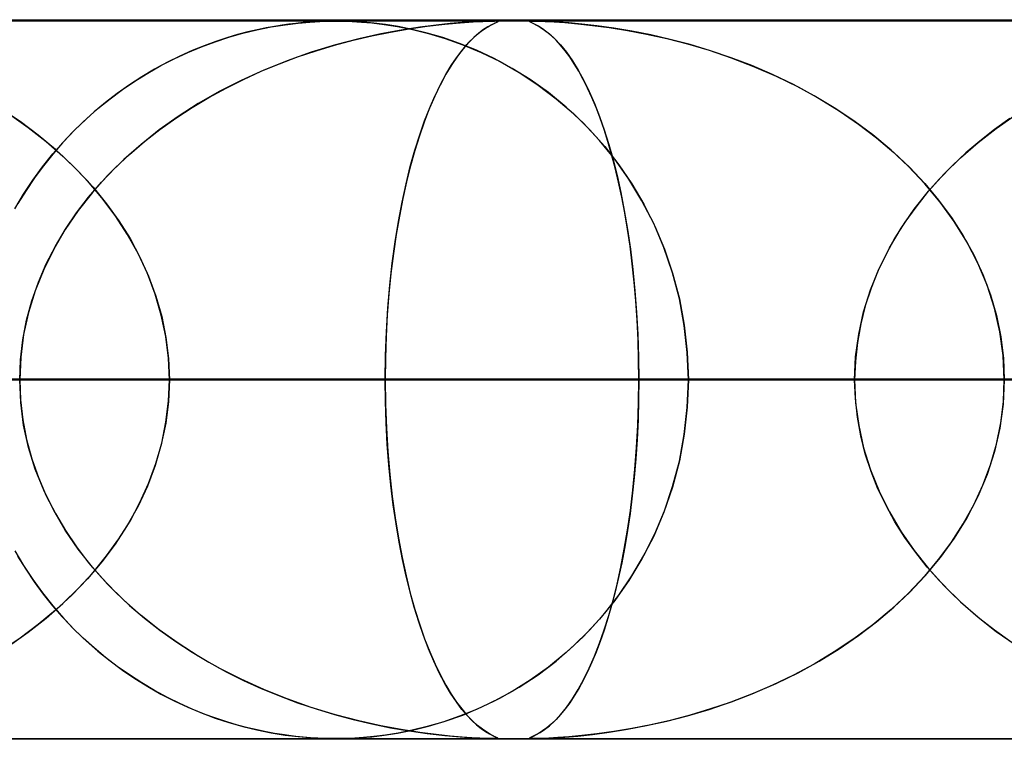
# Model space of a CAD drawing. Header units: millimetres. Extents: x -550 to 550, y -599 to 599.
# Tile 35 of 47: x 132 to 146, y 589 to 599. Entities that reach past the tile are written whole.
import ezdxf

# ---------------------------------------------------------------- set-up
doc = ezdxf.new("R2010")
doc.units = ezdxf.units.MM
doc.layers.add('HIDDEN', color=7, linetype='Continuous')
doc.layers.add('THICK', color=7, linetype='Continuous')

msp = doc.modelspace()

# ---------------------------------------------------------------- linework, layer by layer
at = {"layer": 'HIDDEN'}
for p, q in [((229.578, 598.99), (0, 598.99)), ((451, 598.99), (0, 598.99)), ((229.578, 598.99), (0, 598.99)), ((220.245, 598.98), (0, 598.98)), ((135.705, 598.859), (135.901, 598.899)), ((135.834, 598.886), (135.709, 598.86)), ((135.949, 598.907), (135.834, 598.886)), ((135.901, 598.899), (136.095, 598.93)), ((136.055, 598.924), (135.949, 598.907)), ((136.15, 598.938), (136.055, 598.924)), ((136.095, 598.93), (136.278, 598.953)), ((136.244, 598.949), (136.15, 598.938)), ((136.346, 598.959), (136.244, 598.949)), ((136.278, 598.953), (136.44, 598.967)), ((136.451, 598.968), (136.346, 598.959)), ((136.44, 598.967), (136.578, 598.975)), ((136.551, 598.974), (136.451, 598.968)), ((136.642, 598.977), (136.551, 598.974)), ((136.578, 598.975), (136.692, 598.979)), ((136.721, 598.979), (136.642, 598.977)), ((136.692, 598.979), (136.798, 598.98)), ((136.799, 598.98), (136.721, 598.979)), ((136.798, 598.98), (136.909, 598.979)), ((136.879, 598.979), (136.799, 598.98)), ((136.965, 598.977), (136.879, 598.979)), ((136.909, 598.979), (137.029, 598.975)), ((137.064, 598.973), (136.965, 598.977)), ((137.029, 598.975), (137.159, 598.967)), ((137.184, 598.965), (137.064, 598.973)), ((137.159, 598.967), (137.304, 598.954)), ((137.328, 598.952), (137.184, 598.965)), ((137.304, 598.954), (137.472, 598.934)), ((137.49, 598.932), (137.328, 598.952)), ((137.472, 598.934), (137.66, 598.905)), ((137.669, 598.903), (137.49, 598.932)), ((137.562, 598.828), (137.819, 598.872)), ((137.66, 598.905), (137.867, 598.864)), ((137.862, 598.865), (137.669, 598.903)), ((137.967, 598.894), (137.709, 598.854)), ((137.819, 598.872), (138.072, 598.909)), ((138.195, 598.924), (137.967, 598.894)), ((138.072, 598.909), (138.316, 598.937)), ((138.392, 598.945), (138.195, 598.924)), ((138.316, 598.937), (138.532, 598.957)), ((138.556, 598.959), (138.392, 598.945)), ((138.532, 598.957), (138.711, 598.969)), ((138.692, 598.968), (138.556, 598.959)), ((138.802, 598.974), (138.692, 598.968)), ((138.711, 598.969), (138.846, 598.976)), ((138.889, 598.978), (138.802, 598.974)), ((138.823, 598.84), (138.884, 598.882)), ((138.846, 598.976), (138.94, 598.979)), ((138.914, 598.9), (138.855, 598.862)), ((138.884, 598.882), (138.938, 598.914)), ((138.954, 598.979), (138.889, 598.978)), ((138.964, 598.928), (138.914, 598.9)), ((138.938, 598.914), (138.983, 598.938)), ((138.94, 598.979), (139.002, 598.98)), ((139.002, 598.98), (138.954, 598.979)), ((139.006, 598.949), (138.964, 598.928)), ((138.983, 598.938), (139.018, 598.955)), ((139.002, 598.98), (139.003, 598.98)), ((139.034, 598.979), (139.002, 598.98)), ((139.003, 598.98), (139.004, 598.98)), ((139.004, 598.98), (139.005, 598.98)), ((139.005, 598.98), (139.006, 598.98)), ((139.006, 598.98), (139.007, 598.98)), ((139.036, 598.963), (139.006, 598.949)), ((139.007, 598.98), (139.008, 598.98)), ((139.018, 598.955), (139.042, 598.966)), ((139.03, 598.98), (139.052, 598.977)), ((139.051, 598.977), (139.034, 598.979)), ((139.052, 598.971), (139.036, 598.963)), ((139.042, 598.966), (139.053, 598.973)), ((139.053, 598.973), (139.051, 598.977)), ((139.052, 598.977), (139.052, 598.971)), ((139.497, 598.978), (139.493, 598.974)), ((139.493, 598.974), (139.501, 598.968)), ((139.494, 598.976), (139.508, 598.979)), ((139.499, 598.969), (139.494, 598.976)), ((139.514, 598.979), (139.497, 598.978)), ((139.524, 598.957), (139.499, 598.969)), ((139.501, 598.968), (139.52, 598.959)), ((139.508, 598.979), (139.546, 598.98)), ((139.546, 598.98), (139.514, 598.979)), ((139.52, 598.959), (139.55, 598.945)), ((139.565, 598.937), (139.524, 598.957)), ((139.596, 598.979), (139.546, 598.98)), ((139.546, 598.98), (139.612, 598.979)), ((139.55, 598.945), (139.591, 598.924)), ((139.618, 598.909), (139.565, 598.937)), ((139.591, 598.924), (139.642, 598.894)), ((139.667, 598.977), (139.596, 598.979)), ((139.612, 598.979), (139.71, 598.975)), ((139.676, 598.872), (139.618, 598.909)), ((139.642, 598.894), (139.702, 598.854)), ((139.763, 598.973), (139.667, 598.977)), ((139.736, 598.828), (139.676, 598.872)), ((139.71, 598.975), (139.835, 598.969)), ((139.887, 598.966), (139.763, 598.973)), ((139.835, 598.969), (139.985, 598.959)), ((140.04, 598.955), (139.887, 598.966)), ((139.985, 598.959), (140.164, 598.944)), ((140.222, 598.938), (140.04, 598.955)), ((140.164, 598.944), (140.371, 598.921)), ((140.431, 598.914), (140.222, 598.938)), ((140.371, 598.921), (140.602, 598.891)), ((140.664, 598.882), (140.431, 598.914)), ((140.602, 598.891), (140.854, 598.851)), ((140.916, 598.84), (140.664, 598.882)), ((135.123, 598.694), (135.316, 598.757)), ((135.287, 598.748), (135.132, 598.697)), ((135.435, 598.792), (135.287, 598.748)), ((135.316, 598.757), (135.51, 598.812)), ((135.576, 598.829), (135.435, 598.792)), ((135.51, 598.812), (135.705, 598.859)), ((135.709, 598.86), (135.576, 598.829)), ((137.044, 598.714), (137.303, 598.775)), ((137.426, 598.801), (137.121, 598.733)), ((137.303, 598.775), (137.562, 598.828)), ((137.709, 598.854), (137.426, 598.801)), ((138.069, 598.814), (137.862, 598.865)), ((137.867, 598.864), (138.089, 598.809)), ((138.289, 598.75), (138.069, 598.814)), ((138.089, 598.809), (138.323, 598.739)), ((138.519, 598.67), (138.289, 598.75)), ((138.323, 598.739), (138.568, 598.652)), ((138.721, 598.754), (138.648, 598.682)), ((138.692, 598.726), (138.759, 598.788)), ((138.79, 598.814), (138.721, 598.754)), ((138.759, 598.788), (138.823, 598.84)), ((138.855, 598.862), (138.79, 598.814)), ((139.702, 598.854), (139.77, 598.801)), ((139.799, 598.775), (139.736, 598.828)), ((139.77, 598.801), (139.844, 598.733)), ((139.863, 598.714), (139.799, 598.775)), ((140.854, 598.851), (141.121, 598.8)), ((141.179, 598.788), (140.916, 598.84)), ((141.121, 598.8), (141.401, 598.738)), ((141.45, 598.726), (141.179, 598.788)), ((141.401, 598.738), (141.692, 598.663)), ((134.742, 598.543), (134.932, 598.622)), ((134.971, 598.638), (134.805, 598.57)), ((134.932, 598.622), (135.123, 598.694)), ((135.132, 598.697), (134.971, 598.638)), ((136.798, 598.649), (136.46, 598.546)), ((136.526, 598.567), (136.784, 598.645)), ((136.784, 598.645), (137.044, 598.714)), ((137.121, 598.733), (136.798, 598.649)), ((138.757, 598.574), (138.519, 598.67)), ((138.551, 598.568), (138.622, 598.653)), ((138.568, 598.652), (138.823, 598.545)), ((138.648, 598.682), (138.572, 598.595)), ((138.622, 598.653), (138.692, 598.726)), ((139.844, 598.733), (139.923, 598.649)), ((139.927, 598.645), (139.863, 598.714)), ((139.923, 598.649), (140.007, 598.546)), ((139.99, 598.567), (139.927, 598.645)), ((141.727, 598.653), (141.45, 598.726)), ((141.692, 598.663), (141.992, 598.574)), ((142.01, 598.568), (141.727, 598.653)), ((134.634, 598.494), (134.459, 598.407)), ((134.555, 598.456), (134.742, 598.543)), ((134.805, 598.57), (134.634, 598.494)), ((136.016, 598.386), (136.27, 598.481)), ((136.46, 598.546), (136.124, 598.428)), ((136.27, 598.481), (136.526, 598.567)), ((138.404, 598.361), (138.478, 598.471)), ((138.493, 598.493), (138.413, 598.375)), ((138.478, 598.471), (138.551, 598.568)), ((138.572, 598.595), (138.493, 598.493)), ((139.002, 598.459), (138.757, 598.574)), ((138.823, 598.545), (139.084, 598.417)), ((140.054, 598.481), (139.99, 598.567)), ((140.007, 598.546), (140.09, 598.428)), ((140.117, 598.386), (140.054, 598.481)), ((141.992, 598.574), (142.298, 598.47)), ((142.296, 598.471), (142.01, 598.568)), ((142.584, 598.361), (142.296, 598.471)), ((142.298, 598.47), (142.61, 598.35)), ((134.188, 598.258), (134.37, 598.361)), ((134.459, 598.407), (134.28, 598.311)), ((134.37, 598.361), (134.555, 598.456)), ((135.765, 598.282), (136.016, 598.386)), ((136.124, 598.428), (135.799, 598.297)), ((138.329, 598.236), (138.404, 598.361)), ((138.413, 598.375), (138.332, 598.24)), ((139.252, 598.323), (139.002, 598.459)), ((139.084, 598.417), (139.35, 598.265)), ((140.09, 598.428), (140.171, 598.297)), ((140.179, 598.282), (140.117, 598.386)), ((142.874, 598.236), (142.584, 598.361)), ((142.61, 598.35), (142.923, 598.214)), ((134.104, 598.206), (133.931, 598.094)), ((134.009, 598.146), (134.188, 598.258)), ((134.28, 598.311), (134.104, 598.206)), ((135.799, 598.297), (135.484, 598.154)), ((135.518, 598.17), (135.765, 598.282)), ((138.332, 598.24), (138.251, 598.091)), ((138.255, 598.097), (138.329, 598.236)), ((139.504, 598.166), (139.252, 598.323)), ((139.35, 598.265), (139.613, 598.091)), ((140.171, 598.297), (140.249, 598.154)), ((140.241, 598.17), (140.179, 598.282)), ((143.163, 598.097), (142.874, 598.236)), ((142.923, 598.214), (143.229, 598.064)), ((133.931, 598.094), (133.763, 597.975)), ((133.834, 598.027), (134.009, 598.146)), ((135.484, 598.154), (135.181, 597.999)), ((135.275, 598.049), (135.518, 598.17)), ((138.251, 598.091), (138.174, 597.93)), ((138.18, 597.943), (138.255, 598.097)), ((139.756, 597.986), (139.504, 598.166)), ((139.613, 598.091), (139.865, 597.901)), ((140.301, 598.049), (140.241, 598.17)), ((140.249, 598.154), (140.325, 597.999)), ((143.45, 597.943), (143.163, 598.097)), ((143.229, 598.064), (143.521, 597.902)), ((133.763, 597.975), (133.6, 597.85)), ((133.662, 597.899), (133.834, 598.027)), ((134.804, 597.78), (135.037, 597.919)), ((135.181, 597.999), (134.889, 597.832)), ((135.037, 597.919), (135.275, 598.049)), ((138.174, 597.93), (138.1, 597.758)), ((138.107, 597.775), (138.18, 597.943)), ((140.003, 597.784), (139.756, 597.986)), ((140.361, 597.919), (140.301, 598.049)), ((140.325, 597.999), (140.397, 597.832)), ((140.419, 597.78), (140.361, 597.919)), ((143.731, 597.775), (143.45, 597.943)), ((133.6, 597.85), (133.442, 597.719)), ((133.494, 597.763), (133.662, 597.899)), ((134.576, 597.631), (134.804, 597.78)), ((134.889, 597.832), (134.611, 597.654)), ((139.865, 597.901), (140.104, 597.694)), ((140.24, 597.563), (140.003, 597.784)), ((140.397, 597.832), (140.467, 597.654)), ((140.475, 597.631), (140.419, 597.78)), ((143.521, 597.902), (143.801, 597.731)), ((132.412, 597.582), (132.152, 597.757)), ((132.264, 597.684), (132.525, 597.5)), ((133.442, 597.719), (133.29, 597.581)), ((133.33, 597.618), (133.494, 597.763)), ((134.611, 597.654), (134.345, 597.466)), ((138.1, 597.758), (138.03, 597.576)), ((138.036, 597.593), (138.107, 597.775)), ((140.104, 597.694), (140.329, 597.472)), ((140.467, 597.654), (140.533, 597.466)), ((144.004, 597.593), (143.731, 597.775)), ((143.801, 597.731), (144.067, 597.548)), ((145.981, 597.488), (146.244, 597.672)), ((132.663, 597.395), (132.412, 597.582)), ((133.29, 597.581), (133.142, 597.437)), ((133.17, 597.465), (133.33, 597.618)), ((134.354, 597.473), (134.576, 597.631)), ((138.03, 597.576), (137.963, 597.383)), ((137.967, 597.396), (138.036, 597.593)), ((140.466, 597.321), (140.24, 597.563)), ((140.53, 597.473), (140.475, 597.631)), ((144.269, 597.396), (144.004, 597.593)), ((144.067, 597.548), (144.319, 597.356)), ((146.173, 597.624), (145.96, 597.472)), ((132.525, 597.5), (132.773, 597.306)), ((132.903, 597.195), (132.663, 597.395)), ((133.142, 597.437), (133.001, 597.287)), ((133.016, 597.303), (133.17, 597.465)), ((134.345, 597.466), (134.094, 597.266)), ((134.14, 597.305), (134.354, 597.473)), ((137.963, 597.383), (137.899, 597.18)), ((137.901, 597.184), (137.967, 597.396)), ((140.329, 597.472), (140.54, 597.234)), ((140.584, 597.305), (140.53, 597.473)), ((140.533, 597.466), (140.595, 597.266)), ((144.523, 597.184), (144.269, 597.396)), ((145.729, 597.29), (145.981, 597.488)), ((145.96, 597.472), (145.756, 597.312)), ((132.773, 597.306), (133.006, 597.102)), ((133.001, 597.287), (132.865, 597.131)), ((132.867, 597.133), (133.016, 597.303)), ((134.094, 597.266), (133.855, 597.056)), ((133.933, 597.127), (134.14, 597.305)), ((140.678, 597.06), (140.466, 597.321)), ((140.54, 597.234), (140.736, 596.982)), ((140.635, 597.127), (140.584, 597.305)), ((140.595, 597.266), (140.655, 597.056)), ((144.319, 597.356), (144.557, 597.154)), ((145.487, 597.079), (145.729, 597.29)), ((145.756, 597.312), (145.561, 597.146)), ((132.725, 596.954), (132.867, 597.133)), ((132.865, 597.131), (132.736, 596.969)), ((133.132, 596.983), (132.903, 597.195)), ((133.006, 597.102), (133.225, 596.889)), ((133.734, 596.939), (133.933, 597.127)), ((137.837, 596.958), (137.901, 597.184)), ((137.899, 597.18), (137.84, 596.968)), ((140.685, 596.939), (140.635, 597.127)), ((144.764, 596.958), (144.523, 597.184)), ((144.557, 597.154), (144.78, 596.943)), ((145.561, 597.146), (145.373, 596.97)), ((132.736, 596.969), (132.612, 596.8)), ((133.347, 596.759), (133.132, 596.983)), ((133.855, 597.056), (133.629, 596.832)), ((137.778, 596.718), (137.837, 596.958)), ((137.84, 596.968), (137.784, 596.746)), ((140.655, 597.056), (140.711, 596.832)), ((140.876, 596.78), (140.678, 597.06)), ((140.736, 596.982), (140.918, 596.715)), ((144.991, 596.718), (144.764, 596.958)), ((145.373, 596.97), (145.194, 596.787)), ((145.258, 596.854), (145.487, 597.079)), ((132.589, 596.767), (132.725, 596.954)), ((133.225, 596.889), (133.428, 596.668)), ((133.629, 596.832), (133.417, 596.595)), ((133.544, 596.741), (133.734, 596.939)), ((140.732, 596.741), (140.685, 596.939)), ((140.711, 596.832), (140.763, 596.595)), ((144.78, 596.943), (144.988, 596.722)), ((145.043, 596.616), (145.258, 596.854)), ((132.46, 596.571), (132.589, 596.767)), ((132.612, 596.8), (132.494, 596.625)), ((133.548, 596.523), (133.347, 596.759)), ((133.365, 596.533), (133.544, 596.741)), ((137.722, 596.463), (137.778, 596.718)), ((137.784, 596.746), (137.733, 596.513)), ((140.776, 596.533), (140.732, 596.741)), ((141.057, 596.481), (140.876, 596.78)), ((140.918, 596.715), (141.084, 596.432)), ((144.988, 596.722), (145.181, 596.491)), ((145.203, 596.463), (144.991, 596.718)), ((145.194, 596.787), (145.024, 596.594)), ((132.34, 596.368), (132.46, 596.571)), ((132.494, 596.625), (132.382, 596.442)), ((133.417, 596.595), (133.22, 596.346)), ((133.428, 596.668), (133.615, 596.438)), ((140.763, 596.595), (140.812, 596.346)), ((144.843, 596.365), (145.043, 596.616)), ((145.024, 596.594), (144.863, 596.393)), ((133.197, 596.314), (133.365, 596.533)), ((133.734, 596.276), (133.548, 596.523)), ((133.615, 596.438), (133.785, 596.201)), ((137.671, 596.194), (137.722, 596.463)), ((137.733, 596.513), (137.685, 596.269)), ((140.818, 596.314), (140.776, 596.533)), ((141.22, 596.164), (141.057, 596.481)), ((141.084, 596.432), (141.236, 596.13)), ((145.181, 596.491), (145.36, 596.248)), ((145.397, 596.194), (145.203, 596.463)), ((133.22, 596.346), (133.04, 596.083)), ((133.043, 596.087), (133.197, 596.314)), ((133.902, 596.017), (133.734, 596.276)), ((140.812, 596.346), (140.857, 596.083)), ((140.856, 596.087), (140.818, 596.314)), ((144.66, 596.102), (144.843, 596.365)), ((144.863, 596.393), (144.713, 596.183)), ((133.785, 596.201), (133.94, 595.954)), ((137.625, 595.911), (137.671, 596.194)), ((137.685, 596.269), (137.641, 596.013)), ((141.362, 595.83), (141.22, 596.164)), ((144.713, 596.183), (144.575, 595.964)), ((145.36, 596.248), (145.523, 595.994)), ((145.572, 595.911), (145.397, 596.194)), ((133.04, 596.083), (132.88, 595.809)), ((132.902, 595.85), (133.043, 596.087)), ((134.052, 595.748), (133.902, 596.017)), ((137.641, 596.013), (137.602, 595.747)), ((140.891, 595.85), (140.856, 596.087)), ((140.857, 596.083), (140.897, 595.809)), ((141.236, 596.13), (141.37, 595.81)), ((144.497, 595.827), (144.66, 596.102)), ((133.94, 595.954), (134.077, 595.697)), ((137.585, 595.614), (137.625, 595.911)), ((144.575, 595.964), (144.45, 595.738)), ((145.523, 595.994), (145.669, 595.73)), ((145.725, 595.614), (145.572, 595.911)), ((132.88, 595.809), (132.74, 595.524)), ((132.776, 595.604), (132.902, 595.85)), ((134.182, 595.47), (134.052, 595.748)), ((137.602, 595.747), (137.568, 595.47)), ((140.922, 595.604), (140.891, 595.85)), ((140.897, 595.809), (140.931, 595.524)), ((141.482, 595.481), (141.362, 595.83)), ((141.37, 595.81), (141.484, 595.472)), ((144.45, 595.738), (144.338, 595.504)), ((144.354, 595.54), (144.497, 595.827)), ((145.669, 595.73), (145.795, 595.456)), ((132.666, 595.35), (132.776, 595.604)), ((134.077, 595.697), (134.198, 595.431)), ((137.551, 595.305), (137.585, 595.614)), ((140.949, 595.35), (140.922, 595.604)), ((145.855, 595.305), (145.725, 595.614)), ((132.74, 595.524), (132.622, 595.23)), ((134.29, 595.183), (134.182, 595.47)), ((137.568, 595.47), (137.54, 595.185)), ((140.931, 595.524), (140.96, 595.23)), ((141.577, 595.118), (141.482, 595.481)), ((141.484, 595.472), (141.577, 595.119)), ((144.234, 595.243), (144.354, 595.54)), ((144.338, 595.504), (144.242, 595.264)), ((145.795, 595.456), (145.901, 595.174)), ((132.575, 595.088), (132.666, 595.35)), ((134.198, 595.431), (134.299, 595.154)), ((140.972, 595.088), (140.949, 595.35)), ((132.622, 595.23), (132.529, 594.929)), ((134.375, 594.89), (134.29, 595.183)), ((137.54, 595.185), (137.517, 594.893)), ((137.523, 594.986), (137.551, 595.305)), ((140.96, 595.23), (140.983, 594.929)), ((144.139, 594.937), (144.234, 595.243)), ((144.242, 595.264), (144.162, 595.019)), ((145.958, 594.986), (145.855, 595.305)), ((132.502, 594.819), (132.575, 595.088)), ((134.299, 595.154), (134.38, 594.87)), ((140.99, 594.819), (140.972, 595.088)), ((141.577, 595.119), (141.645, 594.751)), ((141.646, 594.747), (141.577, 595.118)), ((145.901, 595.174), (145.985, 594.884)), ((132.529, 594.929), (132.461, 594.62)), ((137.504, 594.66), (137.523, 594.986)), ((140.983, 594.929), (141, 594.62)), ((144.07, 594.624), (144.139, 594.937)), ((144.162, 595.019), (144.098, 594.767)), ((146.033, 594.66), (145.958, 594.986)), ((132.449, 594.545), (132.502, 594.819)), ((134.437, 594.593), (134.375, 594.89)), ((134.38, 594.87), (134.439, 594.58)), ((137.517, 594.893), (137.501, 594.596)), ((141.003, 594.545), (140.99, 594.819)), ((144.098, 594.767), (144.052, 594.51)), ((145.985, 594.884), (146.046, 594.589)), ((137.491, 594.328), (137.504, 594.66)), ((141.645, 594.751), (141.687, 594.373)), ((141.688, 594.371), (141.646, 594.747)), ((146.079, 594.328), (146.033, 594.66)), ((132.417, 594.269), (132.449, 594.545)), ((132.461, 594.62), (132.42, 594.306)), ((134.474, 594.293), (134.437, 594.593)), ((134.439, 594.58), (134.475, 594.286)), ((137.501, 594.596), (137.491, 594.294)), ((141, 594.62), (141.01, 594.306)), ((141.011, 594.269), (141.003, 594.545)), ((144.052, 594.51), (144.024, 594.251)), ((144.028, 594.308), (144.07, 594.624)), ((146.046, 594.589), (146.082, 594.291)), ((141.687, 594.373), (141.702, 593.99)), ((141.702, 593.99), (141.688, 594.371)), ((132.42, 594.306), (132.406, 593.99)), ((132.406, 593.99), (132.417, 594.269)), ((134.487, 593.99), (134.474, 594.293)), ((134.475, 594.286), (134.487, 593.99)), ((137.487, 593.99), (137.491, 594.328)), ((137.491, 594.294), (137.487, 593.99)), ((141.01, 594.306), (141.014, 593.99)), ((141.014, 593.99), (141.011, 594.269)), ((144.014, 593.99), (144.028, 594.308)), ((144.024, 594.251), (144.014, 593.99)), ((146.095, 593.99), (146.079, 594.328)), ((146.082, 594.291), (146.095, 593.99)), ((137.487, 593.99), (0, 593.99)), ((0, 593.99), (137.487, 593.99)), ((149.095, 593.99), (0, 593.99)), ((0, 593.99), (144.014, 593.99)), ((0, 593.99), (149.095, 593.99)), ((144.014, 593.99), (0, 593.99)), ((160.703, 593.99), (0, 593.99)), ((0, 593.99), (155.622, 593.99)), ((0, 593.99), (160.703, 593.99)), ((155.622, 593.99), (0, 593.99)), ((172.31, 593.99), (0, 593.99)), ((0, 593.99), (167.229, 593.99)), ((0, 593.99), (172.31, 593.99)), ((167.229, 593.99), (0, 593.99)), ((183.918, 593.99), (0, 593.99)), ((0, 593.99), (178.837, 593.99)), ((0, 593.99), (183.918, 593.99)), ((178.837, 593.99), (0, 593.99)), ((195.525, 593.99), (0, 593.99)), ((0, 593.99), (190.444, 593.99)), ((0, 593.99), (195.525, 593.99)), ((190.444, 593.99), (0, 593.99)), ((207.132, 593.99), (0, 593.99)), ((0, 593.99), (202.051, 593.99)), ((0, 593.99), (207.132, 593.99)), ((202.051, 593.99), (0, 593.99)), ((218.739, 593.99), (0, 593.99)), ((0, 593.99), (213.658, 593.99)), ((0, 593.99), (218.739, 593.99)), ((213.658, 593.99), (0, 593.99)), ((141.702, 593.99), (76.436, 593.99)), ((76.436, 593.99), (141.702, 593.99)), ((82.965, 593.99), (154.529, 593.99)), ((154.529, 593.99), (82.965, 593.99)), ((164.514, 593.99), (88.048, 593.99)), ((88.048, 593.99), (164.514, 593.99)), ((94.577, 593.99), (177.34, 593.99)), ((177.34, 593.99), (94.577, 593.99)), ((187.323, 593.99), (99.659, 593.99)), ((99.659, 593.99), (187.323, 593.99)), ((106.187, 593.99), (200.148, 593.99)), ((200.148, 593.99), (106.187, 593.99)), ((210.131, 593.99), (111.269, 593.99)), ((111.269, 593.99), (210.131, 593.99)), ((117.797, 593.99), (222.954, 593.99)), ((222.954, 593.99), (117.797, 593.99)), ((232.936, 593.99), (122.878, 593.99)), ((122.878, 593.99), (232.936, 593.99)), ((129.405, 593.99), (245.759, 593.99)), ((245.759, 593.99), (129.405, 593.99)), ((132.406, 593.99), (132.417, 593.711)), ((132.42, 593.674), (132.406, 593.99)), ((134.487, 593.99), (134.474, 593.687)), ((134.475, 593.694), (134.487, 593.99)), ((255.741, 593.99), (134.487, 593.99)), ((134.487, 593.99), (255.741, 593.99)), ((134.487, 593.99), (141.014, 593.99)), ((141.014, 593.99), (134.487, 593.99)), ((137.491, 593.689), (137.487, 593.99)), ((137.487, 593.99), (137.491, 593.652)), ((144.014, 593.99), (137.487, 593.99)), ((137.487, 593.99), (144.014, 593.99)), ((141.01, 593.674), (141.014, 593.99)), ((141.014, 593.99), (141.011, 593.711)), ((141.014, 593.99), (268.563, 593.99)), ((268.563, 593.99), (141.014, 593.99)), ((141.687, 593.607), (141.702, 593.99)), ((141.702, 593.99), (141.688, 593.609)), ((154.529, 593.99), (141.702, 593.99)), ((141.702, 593.99), (154.529, 593.99)), ((144.014, 593.99), (144.028, 593.672)), ((144.024, 593.729), (144.014, 593.99)), ((146.095, 593.99), (146.079, 593.652)), ((146.082, 593.689), (146.095, 593.99)), ((132.417, 593.711), (132.449, 593.435)), ((132.461, 593.36), (132.42, 593.674)), ((134.474, 593.687), (134.437, 593.387)), ((134.439, 593.4), (134.475, 593.694)), ((137.5, 593.391), (137.491, 593.689)), ((141, 593.36), (141.01, 593.674)), ((141.011, 593.711), (141.003, 593.435)), ((144.052, 593.469), (144.024, 593.729)), ((144.028, 593.672), (144.07, 593.356)), ((146.046, 593.391), (146.082, 593.689)), ((137.491, 593.652), (137.504, 593.32)), ((141.645, 593.229), (141.687, 593.607)), ((141.688, 593.609), (141.646, 593.233)), ((146.079, 593.652), (146.033, 593.32)), ((132.449, 593.435), (132.502, 593.161)), ((134.38, 593.11), (134.439, 593.4)), ((141.003, 593.435), (140.99, 593.161)), ((144.098, 593.213), (144.052, 593.469)), ((132.529, 593.051), (132.461, 593.36)), ((134.437, 593.387), (134.375, 593.09)), ((137.516, 593.096), (137.5, 593.391)), ((137.504, 593.32), (137.523, 592.994)), ((140.983, 593.051), (141, 593.36)), ((144.07, 593.356), (144.139, 593.043)), ((146.033, 593.32), (145.958, 592.994)), ((145.985, 593.096), (146.046, 593.391)), ((132.502, 593.161), (132.575, 592.892)), ((140.99, 593.161), (140.972, 592.892)), ((141.646, 593.233), (141.577, 592.862)), ((141.577, 592.861), (141.645, 593.229)), ((144.162, 592.961), (144.098, 593.213)), ((132.622, 592.75), (132.529, 593.051)), ((134.375, 593.09), (134.29, 592.797)), ((134.299, 592.826), (134.38, 593.11)), ((137.538, 592.806), (137.516, 593.096)), ((137.523, 592.994), (137.551, 592.674)), ((140.96, 592.75), (140.983, 593.051)), ((144.139, 593.043), (144.234, 592.737)), ((145.958, 592.994), (145.855, 592.674)), ((145.901, 592.806), (145.985, 593.096)), ((132.575, 592.892), (132.666, 592.63)), ((140.972, 592.892), (140.949, 592.63)), ((141.577, 592.862), (141.482, 592.499)), ((141.484, 592.507), (141.577, 592.861)), ((144.242, 592.716), (144.162, 592.961)), ((132.74, 592.456), (132.622, 592.75)), ((134.29, 592.797), (134.182, 592.51)), ((134.198, 592.549), (134.299, 592.826)), ((137.566, 592.524), (137.538, 592.806)), ((140.931, 592.456), (140.96, 592.75)), ((144.234, 592.737), (144.354, 592.44)), ((144.338, 592.476), (144.242, 592.716)), ((145.795, 592.524), (145.901, 592.806)), ((132.666, 592.63), (132.776, 592.376)), ((137.551, 592.674), (137.585, 592.366)), ((140.949, 592.63), (140.922, 592.376)), ((145.855, 592.674), (145.725, 592.366)), ((132.88, 592.171), (132.74, 592.456)), ((134.182, 592.51), (134.052, 592.232)), ((134.077, 592.283), (134.198, 592.549)), ((137.6, 592.25), (137.566, 592.524)), ((140.897, 592.171), (140.931, 592.456)), ((141.482, 592.499), (141.362, 592.15)), ((141.37, 592.17), (141.484, 592.507)), ((144.45, 592.242), (144.338, 592.476)), ((144.354, 592.44), (144.497, 592.153)), ((145.669, 592.25), (145.795, 592.524)), ((132.776, 592.376), (132.902, 592.13)), ((137.585, 592.366), (137.625, 592.069)), ((140.922, 592.376), (140.891, 592.13)), ((145.725, 592.366), (145.572, 592.069)), ((133.04, 591.897), (132.88, 592.171)), ((134.052, 592.232), (133.902, 591.963)), ((133.94, 592.026), (134.077, 592.283)), ((137.638, 591.986), (137.6, 592.25)), ((140.857, 591.897), (140.897, 592.171)), ((141.236, 591.85), (141.37, 592.17)), ((144.575, 592.016), (144.45, 592.242)), ((145.523, 591.986), (145.669, 592.25)), ((132.902, 592.13), (133.043, 591.893)), ((137.625, 592.069), (137.671, 591.786)), ((140.891, 592.13), (140.856, 591.893)), ((141.362, 592.15), (141.22, 591.816)), ((144.497, 592.153), (144.66, 591.878)), ((145.572, 592.069), (145.397, 591.786)), ((133.22, 591.634), (133.04, 591.897)), ((133.043, 591.893), (133.197, 591.666)), ((133.902, 591.963), (133.734, 591.704)), ((133.785, 591.779), (133.94, 592.026)), ((137.681, 591.732), (137.638, 591.986)), ((140.812, 591.634), (140.857, 591.897)), ((140.856, 591.893), (140.818, 591.666)), ((144.713, 591.797), (144.575, 592.016)), ((145.36, 591.732), (145.523, 591.986)), ((133.615, 591.542), (133.785, 591.779)), ((137.671, 591.786), (137.722, 591.517)), ((141.22, 591.816), (141.057, 591.499)), ((141.084, 591.548), (141.236, 591.85)), ((144.66, 591.878), (144.843, 591.615)), ((144.863, 591.587), (144.713, 591.797)), ((145.397, 591.786), (145.203, 591.517)), ((133.197, 591.666), (133.365, 591.447)), ((133.417, 591.385), (133.22, 591.634)), ((133.734, 591.704), (133.548, 591.457)), ((137.728, 591.489), (137.681, 591.732)), ((140.763, 591.385), (140.812, 591.634)), ((140.818, 591.666), (140.776, 591.447)), ((145.181, 591.489), (145.36, 591.732)), ((132.34, 591.612), (132.46, 591.409)), ((132.494, 591.355), (132.382, 591.538)), ((133.428, 591.312), (133.615, 591.542)), ((137.722, 591.517), (137.778, 591.262)), ((137.779, 591.258), (137.728, 591.489)), ((141.057, 591.499), (140.876, 591.2)), ((140.918, 591.264), (141.084, 591.548)), ((144.843, 591.615), (145.043, 591.364)), ((145.024, 591.385), (144.863, 591.587)), ((144.988, 591.258), (145.181, 591.489)), ((145.203, 591.517), (144.991, 591.262)), ((132.46, 591.409), (132.589, 591.214)), ((132.612, 591.18), (132.494, 591.355)), ((133.548, 591.457), (133.347, 591.221)), ((133.365, 591.447), (133.544, 591.239)), ((133.629, 591.148), (133.417, 591.385)), ((140.711, 591.148), (140.763, 591.385)), ((140.776, 591.447), (140.732, 591.239)), ((145.194, 591.193), (145.024, 591.385)), ((145.043, 591.364), (145.258, 591.125)), ((132.589, 591.214), (132.724, 591.026)), ((133.347, 591.221), (133.132, 590.997)), ((133.225, 591.091), (133.428, 591.312)), ((133.544, 591.239), (133.734, 591.041)), ((137.778, 591.262), (137.837, 591.022)), ((137.833, 591.037), (137.779, 591.258)), ((140.732, 591.239), (140.685, 591.041)), ((140.736, 590.997), (140.918, 591.264)), ((144.991, 591.262), (144.764, 591.022)), ((144.78, 591.037), (144.988, 591.258)), ((132.736, 591.011), (132.612, 591.18)), ((133.006, 590.878), (133.225, 591.091)), ((133.855, 590.924), (133.629, 591.148)), ((140.655, 590.924), (140.711, 591.148)), ((140.876, 591.2), (140.678, 590.92)), ((145.373, 591.01), (145.194, 591.193)), ((145.258, 591.125), (145.487, 590.901)), ((132.724, 591.026), (132.867, 590.848)), ((132.865, 590.849), (132.736, 591.011)), ((133.132, 590.997), (132.903, 590.785)), ((133.734, 591.041), (133.933, 590.853)), ((137.892, 590.826), (137.833, 591.037)), ((137.837, 591.022), (137.901, 590.796)), ((140.54, 590.746), (140.736, 590.997)), ((140.685, 591.041), (140.635, 590.853)), ((144.764, 591.022), (144.523, 590.796)), ((144.557, 590.826), (144.78, 591.037)), ((145.561, 590.834), (145.373, 591.01)), ((132.773, 590.674), (133.006, 590.878)), ((133.001, 590.693), (132.865, 590.849)), ((132.867, 590.848), (133.016, 590.677)), ((134.094, 590.714), (133.855, 590.924)), ((133.933, 590.853), (134.14, 590.675)), ((137.954, 590.624), (137.892, 590.826)), ((137.901, 590.796), (137.967, 590.584)), ((140.678, 590.92), (140.466, 590.659)), ((140.635, 590.853), (140.584, 590.675)), ((140.595, 590.714), (140.655, 590.924)), ((144.523, 590.796), (144.269, 590.584)), ((144.319, 590.624), (144.557, 590.826)), ((145.487, 590.901), (145.729, 590.69)), ((145.756, 590.668), (145.561, 590.834)), ((132.525, 590.48), (132.773, 590.674)), ((132.903, 590.785), (132.663, 590.585)), ((133.142, 590.543), (133.001, 590.693)), ((133.016, 590.677), (133.17, 590.515)), ((134.345, 590.514), (134.094, 590.714)), ((134.14, 590.675), (134.354, 590.507)), ((140.466, 590.659), (140.24, 590.417)), ((140.329, 590.508), (140.54, 590.746)), ((140.584, 590.675), (140.53, 590.507)), ((140.533, 590.514), (140.595, 590.714)), ((145.729, 590.69), (145.981, 590.492)), ((145.96, 590.508), (145.756, 590.668)), ((132.663, 590.585), (132.412, 590.398)), ((133.29, 590.399), (133.142, 590.543)), ((138.02, 590.432), (137.954, 590.624)), ((137.967, 590.584), (138.036, 590.387)), ((144.269, 590.584), (144.004, 590.387)), ((144.067, 590.432), (144.319, 590.624)), ((132.412, 590.398), (132.152, 590.223)), ((132.264, 590.296), (132.525, 590.48)), ((133.17, 590.515), (133.33, 590.362)), ((133.442, 590.261), (133.29, 590.399)), ((134.611, 590.326), (134.345, 590.514)), ((134.354, 590.507), (134.576, 590.349)), ((138.089, 590.249), (138.02, 590.432)), ((138.036, 590.387), (138.107, 590.205)), ((140.24, 590.417), (140.003, 590.196)), ((140.103, 590.286), (140.329, 590.508)), ((140.467, 590.326), (140.533, 590.514)), ((140.53, 590.507), (140.475, 590.349)), ((144.004, 590.387), (143.731, 590.205)), ((143.801, 590.249), (144.067, 590.432)), ((146.173, 590.356), (145.96, 590.508)), ((145.981, 590.492), (146.244, 590.308)), ((133.33, 590.362), (133.494, 590.217)), ((133.6, 590.13), (133.442, 590.261)), ((134.576, 590.349), (134.804, 590.2)), ((134.889, 590.148), (134.611, 590.326)), ((138.162, 590.078), (138.089, 590.249)), ((139.865, 590.079), (140.103, 590.286)), ((140.397, 590.148), (140.467, 590.326)), ((140.475, 590.349), (140.419, 590.2)), ((143.521, 590.078), (143.801, 590.249)), ((133.494, 590.217), (133.662, 590.081)), ((133.763, 590.005), (133.6, 590.13)), ((134.804, 590.2), (135.037, 590.061)), ((135.181, 589.981), (134.889, 590.148)), ((138.107, 590.205), (138.18, 590.037)), ((140.003, 590.196), (139.756, 589.994)), ((140.325, 589.981), (140.397, 590.148)), ((140.419, 590.2), (140.361, 590.061)), ((143.731, 590.205), (143.45, 590.037)), ((133.662, 590.081), (133.834, 589.953)), ((133.931, 589.886), (133.763, 590.005)), ((135.037, 590.061), (135.275, 589.931)), ((135.484, 589.826), (135.181, 589.981)), ((138.238, 589.916), (138.162, 590.078)), ((138.18, 590.037), (138.255, 589.883)), ((139.756, 589.994), (139.504, 589.814)), ((139.613, 589.888), (139.865, 590.079)), ((140.249, 589.826), (140.325, 589.981)), ((140.361, 590.061), (140.301, 589.931)), ((143.45, 590.037), (143.163, 589.883)), ((143.229, 589.916), (143.521, 590.078)), ((133.834, 589.953), (134.009, 589.834)), ((134.104, 589.774), (133.931, 589.886)), ((135.275, 589.931), (135.518, 589.81)), ((138.316, 589.767), (138.238, 589.916)), ((138.255, 589.883), (138.329, 589.744)), ((139.35, 589.715), (139.613, 589.888)), ((140.301, 589.931), (140.241, 589.81)), ((143.163, 589.883), (142.874, 589.744)), ((142.923, 589.767), (143.229, 589.916)), ((134.009, 589.834), (134.188, 589.723)), ((134.28, 589.669), (134.104, 589.774)), ((134.188, 589.723), (134.37, 589.619)), ((135.799, 589.683), (135.484, 589.826)), ((135.518, 589.81), (135.765, 589.698)), ((138.397, 589.63), (138.316, 589.767)), ((138.329, 589.744), (138.404, 589.619)), ((139.083, 589.563), (139.35, 589.715)), ((139.504, 589.814), (139.252, 589.657)), ((140.171, 589.683), (140.249, 589.826)), ((140.241, 589.81), (140.179, 589.698)), ((142.874, 589.744), (142.584, 589.619)), ((142.61, 589.63), (142.923, 589.767)), ((134.459, 589.573), (134.28, 589.669)), ((134.37, 589.619), (134.555, 589.524)), ((134.634, 589.486), (134.459, 589.573)), ((135.765, 589.698), (136.016, 589.594)), ((136.124, 589.552), (135.799, 589.683)), ((136.016, 589.594), (136.27, 589.499)), ((138.477, 589.51), (138.397, 589.63)), ((138.404, 589.619), (138.478, 589.509)), ((139.252, 589.657), (139.002, 589.521)), ((140.117, 589.594), (140.054, 589.499)), ((140.09, 589.552), (140.171, 589.683)), ((140.179, 589.698), (140.117, 589.594)), ((142.584, 589.619), (142.296, 589.509)), ((142.298, 589.51), (142.61, 589.63)), ((134.555, 589.524), (134.742, 589.437)), ((134.805, 589.41), (134.634, 589.486)), ((134.742, 589.437), (134.932, 589.358)), ((136.46, 589.434), (136.124, 589.552)), ((136.27, 589.499), (136.526, 589.413)), ((136.798, 589.331), (136.46, 589.434)), ((138.555, 589.406), (138.477, 589.51)), ((138.478, 589.509), (138.551, 589.412)), ((138.568, 589.328), (138.822, 589.435)), ((139.002, 589.521), (138.757, 589.406)), ((138.822, 589.435), (139.083, 589.563)), ((139.923, 589.331), (140.007, 589.434)), ((140.054, 589.499), (139.99, 589.413)), ((140.007, 589.434), (140.09, 589.552)), ((141.992, 589.406), (142.298, 589.51)), ((142.296, 589.509), (142.01, 589.412)), ((134.971, 589.342), (134.805, 589.41)), ((134.932, 589.358), (135.123, 589.286)), ((135.132, 589.283), (134.971, 589.342)), ((136.526, 589.413), (136.784, 589.335)), ((136.784, 589.335), (137.044, 589.266)), ((137.121, 589.247), (136.798, 589.331)), ((138.519, 589.31), (138.289, 589.23)), ((138.323, 589.241), (138.568, 589.328)), ((138.757, 589.406), (138.519, 589.31)), ((138.551, 589.412), (138.622, 589.327)), ((138.631, 589.317), (138.555, 589.406)), ((138.622, 589.327), (138.692, 589.254)), ((138.704, 589.242), (138.631, 589.317)), ((139.844, 589.247), (139.923, 589.331)), ((139.927, 589.335), (139.863, 589.266)), ((139.99, 589.413), (139.927, 589.335)), ((141.401, 589.242), (141.692, 589.317)), ((141.727, 589.327), (141.45, 589.254)), ((141.692, 589.317), (141.992, 589.406)), ((142.01, 589.412), (141.727, 589.327)), ((135.123, 589.286), (135.316, 589.223)), ((135.287, 589.232), (135.132, 589.283)), ((135.435, 589.188), (135.287, 589.232)), ((135.316, 589.223), (135.51, 589.168)), ((135.576, 589.151), (135.435, 589.188)), ((135.51, 589.168), (135.705, 589.121)), ((137.044, 589.266), (137.303, 589.205)), ((137.426, 589.179), (137.121, 589.247)), ((137.303, 589.205), (137.562, 589.152)), ((137.709, 589.126), (137.426, 589.179)), ((138.069, 589.166), (137.862, 589.115)), ((137.867, 589.116), (138.088, 589.171)), ((138.289, 589.23), (138.069, 589.166)), ((138.088, 589.171), (138.323, 589.241)), ((138.692, 589.254), (138.759, 589.192)), ((138.773, 589.18), (138.704, 589.242)), ((138.759, 589.192), (138.823, 589.14)), ((138.839, 589.129), (138.773, 589.18)), ((139.702, 589.126), (139.77, 589.179)), ((139.799, 589.205), (139.736, 589.152)), ((139.77, 589.179), (139.844, 589.247)), ((139.863, 589.266), (139.799, 589.205)), ((140.854, 589.129), (141.121, 589.18)), ((141.179, 589.192), (140.916, 589.14)), ((141.121, 589.18), (141.401, 589.242)), ((141.45, 589.254), (141.179, 589.192)), ((135.709, 589.12), (135.576, 589.151)), ((135.705, 589.121), (135.901, 589.081)), ((135.834, 589.094), (135.709, 589.12)), ((135.949, 589.073), (135.834, 589.094)), ((135.901, 589.081), (136.095, 589.05)), ((136.055, 589.056), (135.949, 589.073)), ((136.15, 589.042), (136.055, 589.056)), ((136.095, 589.05), (136.277, 589.027)), ((136.244, 589.031), (136.15, 589.042)), ((136.346, 589.021), (136.244, 589.031)), ((136.277, 589.027), (136.439, 589.013)), ((136.451, 589.012), (136.346, 589.021)), ((137.159, 589.013), (137.304, 589.026)), ((137.328, 589.028), (137.184, 589.015)), ((137.304, 589.026), (137.472, 589.046)), ((137.49, 589.048), (137.328, 589.028)), ((137.472, 589.046), (137.66, 589.075)), ((137.669, 589.077), (137.49, 589.048)), ((137.562, 589.152), (137.819, 589.108)), ((137.66, 589.075), (137.867, 589.116)), ((137.862, 589.115), (137.669, 589.077)), ((137.967, 589.086), (137.709, 589.126)), ((137.819, 589.108), (138.072, 589.071)), ((138.195, 589.056), (137.967, 589.086)), ((138.072, 589.071), (138.316, 589.043)), ((138.392, 589.035), (138.195, 589.056)), ((138.316, 589.043), (138.532, 589.023)), ((138.556, 589.021), (138.392, 589.035)), ((138.532, 589.023), (138.711, 589.011)), ((138.692, 589.012), (138.556, 589.021)), ((138.823, 589.14), (138.884, 589.098)), ((138.899, 589.089), (138.839, 589.129)), ((138.884, 589.098), (138.938, 589.066)), ((138.951, 589.059), (138.899, 589.089)), ((138.938, 589.066), (138.983, 589.042)), ((138.995, 589.036), (138.951, 589.059)), ((138.983, 589.042), (139.018, 589.025)), ((139.028, 589.021), (138.995, 589.036)), ((139.018, 589.025), (139.042, 589.014)), ((139.048, 589.011), (139.028, 589.021)), ((139.524, 589.023), (139.499, 589.011)), ((139.501, 589.012), (139.52, 589.021)), ((139.52, 589.021), (139.55, 589.035)), ((139.565, 589.043), (139.524, 589.023)), ((139.55, 589.035), (139.591, 589.056)), ((139.618, 589.071), (139.565, 589.043)), ((139.591, 589.056), (139.642, 589.086)), ((139.676, 589.108), (139.618, 589.071)), ((139.642, 589.086), (139.702, 589.126)), ((139.736, 589.152), (139.676, 589.108)), ((139.835, 589.011), (139.985, 589.021)), ((140.04, 589.025), (139.887, 589.014)), ((139.985, 589.021), (140.164, 589.036)), ((140.222, 589.042), (140.04, 589.025)), ((140.164, 589.036), (140.371, 589.059)), ((140.431, 589.066), (140.222, 589.042)), ((140.371, 589.059), (140.602, 589.089)), ((140.664, 589.098), (140.431, 589.066)), ((140.602, 589.089), (140.854, 589.129)), ((140.916, 589.14), (140.664, 589.098)), ((0, 589), (220.245, 589)), ((229.578, 588.99), (0, 588.99)), ((451, 588.99), (0, 588.99)), ((229.578, 588.99), (0, 588.99)), ((69.909, 589), (136.8, 589)), ((81.515, 589), (159.6, 589)), ((93.121, 589), (182.4, 589)), ((104.727, 589), (205.2, 589)), ((116.333, 589), (228, 589)), ((127.939, 589), (250.8, 589)), ((136.439, 589.013), (136.577, 589.005)), ((136.551, 589.006), (136.451, 589.012)), ((136.642, 589.003), (136.551, 589.006)), ((136.577, 589.005), (136.692, 589.001)), ((136.721, 589.001), (136.642, 589.003)), ((136.692, 589.001), (136.798, 589)), ((136.799, 589), (136.721, 589.001)), ((136.798, 589), (136.909, 589.001)), ((136.879, 589.001), (136.799, 589)), ((136.965, 589.003), (136.879, 589.001)), ((136.909, 589.001), (137.029, 589.005)), ((137.064, 589.007), (136.965, 589.003)), ((137.029, 589.005), (137.159, 589.013)), ((137.184, 589.015), (137.064, 589.007)), ((138.802, 589.006), (138.692, 589.012)), ((138.711, 589.011), (138.846, 589.004)), ((138.889, 589.002), (138.802, 589.006)), ((138.846, 589.004), (138.94, 589.001)), ((138.954, 589.001), (138.889, 589.002)), ((138.94, 589.001), (139.002, 589)), ((139.002, 589), (138.954, 589.001)), ((139.002, 589), (139.039, 589.001)), ((139.034, 589), (139.002, 589)), ((139.051, 589.003), (139.034, 589)), ((139.039, 589.001), (139.054, 589.005)), ((139.042, 589.014), (139.053, 589.007)), ((139.054, 589.005), (139.048, 589.011)), ((139.053, 589.007), (139.051, 589.003)), ((139.493, 589.006), (139.501, 589.012)), ((139.497, 589.002), (139.493, 589.006)), ((139.499, 589.011), (139.494, 589.004)), ((139.494, 589.004), (139.508, 589.001)), ((139.514, 589.001), (139.497, 589.002)), ((139.508, 589.001), (139.546, 589)), ((139.546, 589), (139.514, 589.001)), ((139.546, 589), (139.612, 589.001)), ((139.596, 589), (139.546, 589)), ((139.546, 589), (273.6, 589)), ((139.667, 589.003), (139.596, 589)), ((139.612, 589.001), (139.71, 589.005)), ((139.763, 589.007), (139.667, 589.003)), ((139.71, 589.005), (139.835, 589.011)), ((139.887, 589.014), (139.763, 589.007))]:
    msp.add_line(p, q, dxfattribs=at)
at = {"layer": 'THICK'}
for p, q in [((0, 599), (506, 599)), ((506, 594), (0, 594))]:
    msp.add_line(p, q, dxfattribs=at)

doc.saveas('drawing.dxf')
